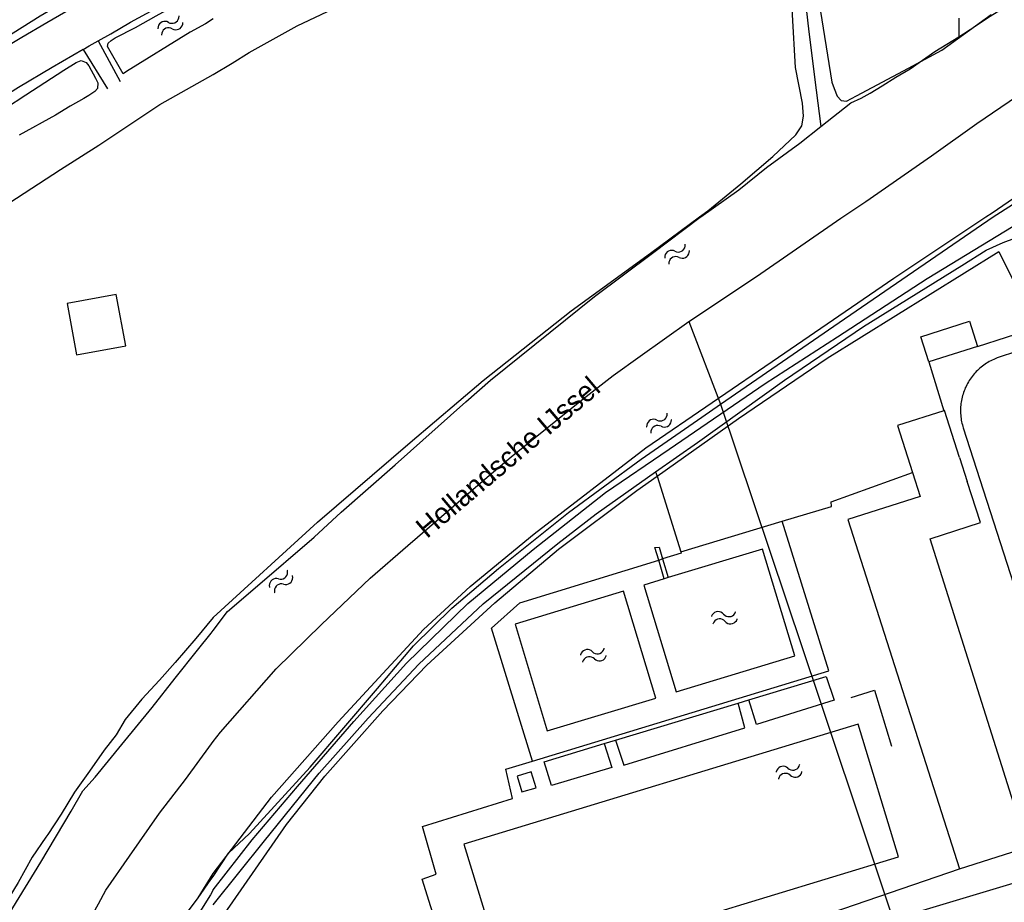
# Model space of a CAD drawing. Extents: x 123992 to 125854, y 449108 to 451911.
# Tile 159 of 175: x 124977 to 125096, y 451417 to 451524. Entities that reach past the tile are written whole.
import ezdxf
from ezdxf.enums import TextEntityAlignment as Align

# ---------------------------------------------------------------- set-up
doc = ezdxf.new("R2010")
doc.units = 0
for name, color, linetype in [('DEFAULT_118', 3, 'CONTINUOUS'), ('DEFAULT_21', 8, 'CONTINUOUS'), ('DEFAULT_22', 8, 'CONTINUOUS'), ('DEFAULT_23', 9, 'CONTINUOUS'), ('DEFAULT_4', 1, 'CONTINUOUS'), ('DEFAULT_48', 141, 'CONTINUOUS'), ('DEFAULT_80', 9, 'CONTINUOUS'), ('DEFAULT_99', 9, 'CONTINUOUS'), ('S05_WATER', 141, 'CONTINUOUS')]:
    doc.layers.add(name, color=color, linetype=linetype)

msp = doc.modelspace()

# ---------------------------------------------------------------- linework, layer by layer
at = {"layer": 'DEFAULT_21'}
for points in [[(125094.724, 451500), (125102.207, 451504.778), (125132.132, 451526.115), (125157.046, 451543.128), (125165.948, 451550.124), (125169.17, 451553.11), (125178.656, 451561.266), (125189.799, 451571.83), (125190.694, 451572.722), (125197.14, 451580.213), (125222.128, 451613.04), (125244.025, 451641.63), (125250.205, 451649.926), (125261.132, 451664.243), (125266.729, 451671.335), (125268.162, 451673.387), (125271.976, 451678.186)], [(125068.688, 451551.812), (125069.426, 451545.901), (125069.961, 451541.854), (125070.971, 451533.584), (125071.862, 451526.741), (125072.337, 451522.457), (125073.228, 451515.376), (125073.82, 451510.965)], [(124955.455, 451509.658), (124956.08, 451510), (124974.434, 451521.616), (124975.712, 451522.35), (124978.988, 451524.43), (124982.779, 451526.674), (124982.659, 451527.877)], [(125091.937, 451522.772), (125094.352, 451524.357), (125098.399, 451526.914), (125098.766, 451527.158)], [(125000, 451517.308), (125002.316, 451518.675), (125004.371, 451519.97), (125010.219, 451523.183), (125014.563, 451525.265)], [(125090.556, 451524.114), (125090.579, 451521.881)], [(125073.82, 451510.965), (125077.452, 451513.828), (125078.702, 451514.423), (125079.773, 451515.018), (125081.261, 451515.91), (125082.927, 451516.981), (125084.653, 451517.992), (125087.628, 451520.074), (125090.544, 451521.858), (125090.579, 451521.881)], [(125090.579, 451521.881), (125091.112, 451522.231)], [(125091.112, 451522.231), (125091.937, 451522.772)], [(124972.573, 451500), (124981.47, 451505.734), (124986.117, 451508.706), (124993.504, 451513.64), (125000, 451517.308)], [(125059.242, 451500), (125063.825, 451503.3), (125067.217, 451505.976), (125071.263, 451508.951), (125073.82, 451510.965)], [(125000, 451449.788), (125001.739, 451452.073), (125005.089, 451454.97), (125012.269, 451461.117), (125015.56, 451464.134), (125022.083, 451469.869), (125030.7, 451477.555), (125033.691, 451480.157), (125046.311, 451490.32), (125053.367, 451495.575), (125059.166, 451499.945), (125059.242, 451500)], [(125061.623, 451477.258), (125076.023, 451487.181), (125094.724, 451500)], [(125001.88, 451422.74), (125004.395, 451425.103), (125011.793, 451433.18), (125019.969, 451442.743), (125024.326, 451447.911), (125028.979, 451452.483), (125034.644, 451457.29), (125043.172, 451464.113), (125051.996, 451470.578), (125059.33, 451475.678), (125061.623, 451477.258)], [(124965.765, 451394.35), (124966.871, 451397.069), (124968.929, 451402.01), (124971.662, 451408.34), (124973.275, 451412.197), (124975.662, 451416.076), (124979.071, 451421.651), (124982.76, 451427.83), (124984.175, 451430.312), (124985.675, 451431.963), (124988.893, 451435.926), (124992.571, 451440.438), (124995.384, 451443.973), (124998.082, 451447.385), (124999.748, 451449.457), (125000, 451449.788)], [(125000, 451419.9), (125001.88, 451422.74)], [(124989.38, 451401.56), (124991.4, 451405.98), (124993.18, 451409.28), (124994.98, 451412.58), (124996.5, 451415.08), (124998.18, 451417.3), (124999.72, 451419.54), (125000, 451419.9)]]:
    msp.add_lwpolyline(points, dxfattribs=at)
at = {"layer": 'DEFAULT_22'}
for points in [[(125057.781, 451487.275), (125061.623, 451477.258)], [(125061.623, 451477.258), (125073.61, 451441.573), (125085.919, 451404.735), (125087.976, 451396.648)]]:
    msp.add_lwpolyline(points, dxfattribs=at)
at = {"layer": 'DEFAULT_23'}
for points in [[(125076.479, 451500), (125079.254, 451501.884), (125087.227, 451507.418), (125092.761, 451511.345), (125099.603, 451515.986), (125105.91, 451520.091), (125111.325, 451523.899), (125115.609, 451526.815), (125121.38, 451530.861), (125126.319, 451534.431), (125135.303, 451540.738), (125141.848, 451545.498), (125147.965, 451549.874), (125151.062, 451552.251), (125154.275, 451554.809), (125159.036, 451558.735), (125163.618, 451562.601), (125170.759, 451568.491)], [(125057.781, 451487.275), (125065.969, 451492.762), (125076.249, 451499.844)], [(125076.249, 451499.844), (125076.479, 451500)], [(125000, 451436.279), (125000.878, 451437.435), (125007.65, 451445.133), (125013.158, 451450.517), (125019.084, 451456.136), (125023.632, 451460.097), (125032.726, 451467.9), (125036.196, 451470.856), (125044.928, 451477.887), (125048.576, 451480.723), (125051.864, 451483.084), (125057.781, 451487.275)], [(124937.375, 451325.071), (124942.83, 451323.392), (124946.674, 451322.195), (124947.933, 451325.981), (124950.966, 451334.225), (124954.444, 451343.552), (124956.385, 451348.43), (124963.067, 451364.22), (124966.734, 451373.196), (124968.129, 451376.392), (124970.627, 451382.596), (124973.844, 451390.666), (124975.281, 451394.458), (124978.177, 451401.268), (124979.404, 451404.102), (124982.388, 451409.963), (124986.065, 451416.558), (124986.968, 451418.251), (124989.823, 451422.382), (124993.48, 451427.607), (124996.635, 451431.688), (124999.798, 451436.013), (125000, 451436.279)]]:
    msp.add_lwpolyline(points, dxfattribs=at)
at = {"layer": 'DEFAULT_4'}
for points in [[(124983.397, 451483.254), (124989.377, 451484.355), (124988.233, 451490.591), (124982.248, 451489.492), (124983.397, 451483.254)], [(125091.869, 451487.317), (125092.843, 451484.269), (125086.937, 451482.382), (125085.963, 451485.43), (125091.869, 451487.317)], [(125088.735, 451476.458), (125083.107, 451474.659), (125084.934, 451468.944)], [(125090.649, 451470.771), (125088.822, 451476.486), (125088.735, 451476.458)], [(125090.649, 451470.771), (125091.578, 451467.866)], [(125084.934, 451468.944), (125085.862, 451466.038)], [(125090.64, 451420.826), (125098.902, 451423.468), (125087.081, 451460.916), (125093.177, 451462.866), (125091.578, 451467.866)], [(125085.862, 451466.038), (125077.081, 451463.231), (125090.64, 451420.826)], [(125037.488, 451430.174), (125039.223, 451430.654), (125038.627, 451432.615), (125036.905, 451432.091), (125037.488, 451430.174)]]:
    msp.add_lwpolyline(points, dxfattribs=at)
at = {"layer": 'DEFAULT_48'}
for points in [[(125093.85, 451500), (125094.596, 451500.496), (125106.271, 451508.491), (125118.905, 451517.623), (125136.536, 451530.092), (125151.69, 451540.384), (125160.845, 451547.078), (125165.583, 451550.776), (125175.698, 451559.728), (125187.992, 451570.899), (125195.308, 451579.251), (125207.482, 451594.896), (125224.913, 451617.595), (125236.707, 451632.86)], [(125059.081, 451500), (125060.09, 451500.749), (125064.068, 451504.005), (125067.986, 451507.323), (125070.764, 451509.961), (125071.484, 451511.06), (125071.704, 451512.238), (125071.564, 451513.817), (125070.724, 451518.152), (125070.363, 451524.545), (125069.963, 451531.857), (125069.583, 451536.112), (125069.061, 451540.387), (125068.522, 451546.62), (125068.021, 451549.596), (125067.714, 451551.331)], [(125000, 451524.048), (124999.06, 451523.44), (124997.2, 451522.42), (124989.48, 451517.64), (124989.06, 451517.38), (124987.18, 451520.68), (124987.24, 451521.08), (124987.6, 451521.42), (124988.08, 451521.74), (124990.56, 451522.98), (124993.08, 451524.42), (124996.12, 451526.06), (124998.32, 451527.16), (125000, 451527.953)], [(125073.542, 451526.204), (125075.142, 451516.374), (125075.402, 451515.595), (125075.782, 451514.657), (125076.282, 451514.137), (125076.901, 451514.037), (125078.141, 451514.677), (125084.439, 451518.054), (125088.517, 451520.234), (125094.494, 451524.57)], [(124974.76, 451513.18), (124977.24, 451514.82), (124981.88, 451517.8), (124983.36, 451518.74), (124983.98, 451518.98), (124984.58, 451518.76), (124984.88, 451518.36), (124985.72, 451516.86), (124985.98, 451516.26), (124985.96, 451515.6), (124985.64, 451515.24), (124984.9, 451514.72), (124984.28, 451514.36), (124982.64, 451513.44), (124980.84, 451512.36), (124976.42, 451509.92)], [(125000, 451420.275), (125007.064, 451429.536), (125015.161, 451438.659), (125025.55, 451449.905), (125031.202, 451455.106), (125038.981, 451461.492), (125052.565, 451471.96), (125068.669, 451482.95), (125082.687, 451492.575), (125093.85, 451500)], [(125000, 451451.336), (125012.681, 451462.915), (125023.939, 451472.617), (125032.786, 451480.116), (125043.497, 451488.582), (125053.118, 451495.577), (125059.08, 451499.999), (125059.081, 451500)], [(125000, 451451.336), (124997.88, 451448.78), (124995.38, 451445.9), (124993.48, 451443.74), (124991.32, 451441.42), (124989.3, 451438.96), (124988.22, 451437.12), (124986.78, 451435.24), (124984.98, 451432.7), (124983.14, 451430.12), (124981.54, 451427.48), (124979.9, 451425), (124979.666, 451424.66)], [(124979.666, 451424.66), (124978, 451422.24), (124976.32, 451419.16), (124974.36, 451415.96), (124972.86, 451412.9), (124970.96, 451409.68), (124969.44, 451406.44), (124968.24, 451403.46), (124966.96, 451399), (124965.597, 451394.537)], [(124960.56, 451332.48), (124962.2, 451337.18), (124963.98, 451342.1), (124965.64, 451346.62), (124967.8, 451352.2), (124970.04, 451357.74), (124972.38, 451363.36), (124975.02, 451369.7), (124977.36, 451375.08), (124979.76, 451380.38), (124982.36, 451386.18), (124984.72, 451391.3), (124986.94, 451396.3), (124989.38, 451401.56), (124991.4, 451405.98), (124993.18, 451409.28), (124994.98, 451412.58), (124996.5, 451415.08), (124998.18, 451417.3), (125000, 451420.275)]]:
    msp.add_lwpolyline(points, dxfattribs=at)
at = {"layer": 'DEFAULT_80'}
for points in [[(125053.907, 451468.499), (125063.783, 451475.527), (125074.587, 451482.853), (125095.403, 451495.813), (125098.995, 451488.617)], [(125000, 451413.385), (125008.901, 451426.208), (125013.558, 451432.094), (125020.587, 451440.004), (125025.962, 451445.547), (125034.208, 451453.149), (125041.928, 451459.636), (125051.45, 451466.751), (125053.907, 451468.499)], [(125077.469, 451441.645), (125080.333, 451442.526), (125082.389, 451435.719)]]:
    msp.add_lwpolyline(points, dxfattribs=at)
at = {"layer": 'DEFAULT_99'}
for points in [[(124986.018, 451521.361), (124987.56, 451522.22), (124989.94, 451523.64), (124991.9, 451524.7), (124994.22, 451525.96), (124996.74, 451527.32), (124998.5, 451528.24), (125000, 451528.961)], [(124974.228, 451520.283), (124976.78, 451521.82), (124979.78, 451523.6), (124982.12, 451524.92), (124983.985, 451525.962)], [(124984.194, 451520.322), (124984.94, 451520.76), (124986.018, 451521.361)], [(124986.018, 451521.361), (124988.719, 451516.455)], [(124984.194, 451520.322), (124980.44, 451518.12), (124976.36, 451515.7), (124972.28, 451513.16), (124968.78, 451510.92), (124965.08, 451508.7), (124961.9, 451506.7), (124960.44, 451505.8), (124957.66, 451504.06), (124953.76, 451501.72), (124951, 451500)], [(124984.194, 451520.322), (124987.18, 451515.56)], [(125000, 451418.283), (125004.715, 451424.35), (125010.236, 451430.83), (125017.064, 451438.722), (125023.47, 451445.816), (125030.915, 451453.043), (125038.855, 451459.609), (125047.658, 451466.509), (125055.39, 451471.777), (125067.039, 451479.758), (125075.813, 451485.419), (125086.696, 451492.505), (125099.025, 451499.999), (125099.027, 451500)], [(125053.738, 451469.038), (125058.814, 451472.615), (125069.381, 451480.184), (125078.981, 451486.678), (125090.906, 451494.098), (125093.877, 451495.938), (125095.962, 451496.884), (125097.346, 451497.395), (125098.406, 451497.429), (125098.983, 451496.986), (125099.559, 451496.423), (125102.575, 451487.378)], [(125092.843, 451484.269), (125099.854, 451486.509), (125098.732, 451490.018), (125101.398, 451490.907)], [(125097.449, 451483.595), (125095.478, 451482.957)], [(125086.937, 451482.382), (125088.735, 451476.458)], [(125094.986, 451482.776), (125094.802, 451482.697), (125094.621, 451482.613), (125094.442, 451482.524), (125094.266, 451482.429), (125094.092, 451482.329), (125093.922, 451482.224), (125093.755, 451482.115), (125093.591, 451482), (125093.43, 451481.881), (125093.274, 451481.757), (125093.12, 451481.628), (125092.971, 451481.495), (125092.826, 451481.358), (125092.684, 451481.216), (125092.547, 451481.07), (125092.415, 451480.921), (125092.286, 451480.767), (125092.163, 451480.61), (125092.044, 451480.45), (125091.929, 451480.285), (125091.82, 451480.118), (125091.716, 451479.947), (125091.616, 451479.774), (125091.522, 451479.597), (125091.433, 451479.418), (125091.349, 451479.237), (125091.271, 451479.053), (125091.198, 451478.867), (125091.131, 451478.678), (125091.069, 451478.488), (125091.012, 451478.296), (125090.962, 451478.103), (125090.917, 451477.908), (125090.878, 451477.712), (125090.844, 451477.514), (125090.817, 451477.316), (125090.795, 451477.118), (125090.779, 451476.918), (125090.769, 451476.718), (125090.765, 451476.519), (125090.767, 451476.319), (125090.774, 451476.119), (125090.788, 451475.919), (125090.807, 451475.72), (125090.832, 451475.522), (125090.863, 451475.324), (125090.9, 451475.127), (125090.942, 451474.932), (125090.99, 451474.738), (125091.044, 451474.545), (125091.094, 451474.384)], [(125095.478, 451482.957), (125095.23, 451482.871), (125094.986, 451482.776)], [(125091.094, 451474.384), (125108.212, 451421.312)], [(125000, 451416.47), (125006.214, 451424.241), (125012.865, 451432.452), (125018.807, 451439.13), (125024.989, 451445.687), (125032.794, 451453.012), (125041.879, 451460.35), (125046.502, 451463.939), (125053.738, 451469.038)], [(125053.738, 451469.038), (125053.907, 451468.499)], [(125053.907, 451468.499), (125056.788, 451459.319)], [(125069.116, 451463.036), (125075.099, 451464.84), (125075.042, 451465.38), (125084.934, 451468.944)], [(125038.773, 451433.914), (125074.77, 451444.859), (125069.116, 451463.036)], [(125056.788, 451459.319), (125069.116, 451463.036)], [(125054.79, 451456.047), (125052.3, 451455.294), (125056.222, 451442.331), (125070.656, 451446.698), (125066.735, 451459.661), (125055.25, 451456.187)], [(125054.11, 451458.313), (125053.653, 451459.837), (125054.173, 451459.894), (125054.59, 451458.46)], [(125038.773, 451433.914), (125033.795, 451450.068), (125037.233, 451453.144), (125054.11, 451458.313)], [(125054.11, 451458.313), (125054.59, 451458.46)], [(125054.79, 451456.047), (125054.11, 451458.313)], [(125056.788, 451459.319), (125056.841, 451459.149), (125054.59, 451458.46)], [(125054.59, 451458.46), (125055.25, 451456.187)], [(125055.25, 451456.187), (125054.79, 451456.047)], [(125053.763, 451441.547), (125049.85, 451454.53), (125036.658, 451450.555), (125040.57, 451437.572), (125053.763, 451441.547)], [(125065.044, 451441.337), (125074.466, 451444.182), (125075.406, 451441.298), (125065.97, 451438.359), (125065.044, 451441.337)], [(125048.849, 451436.445), (125063.768, 451440.951)], [(125048.849, 451436.445), (125049.882, 451433.402), (125064.587, 451437.968), (125063.768, 451440.951)], [(125063.768, 451440.951), (125065.044, 451441.337)], [(125083.223, 451422.266), (125078.324, 451438.38), (125030.436, 451423.821), (125035.388, 451407.724), (125083.223, 451422.266)], [(125047.469, 451436.028), (125048.401, 451433.132), (125041.088, 451430.939), (125040.185, 451433.829), (125047.469, 451436.028)], [(125047.469, 451436.028), (125048.849, 451436.445)], [(125032.351, 451403.235), (125030.45, 451409.262), (125028.728, 451408.834), (125025.378, 451419.586), (125027.102, 451420.195), (125025.42, 451425.96), (125036.359, 451429.35), (125035.543, 451432.932), (125038.773, 451433.914)], [(125075.159, 451415.54), (125090.64, 451420.826)], [(125076.102, 451406.665), (125077.724, 451413.266), (125102.405, 451420.667), (125104.33, 451415.263)], [(125000, 451418.283), (124999.66, 451417.66), (124998.58, 451415.92), (124997.78, 451414.68), (124996.82, 451413.18), (124996.16, 451412.08), (124995.44, 451410.84), (124994.52, 451408.92), (124992.7, 451405.26), (124990.96, 451401.44), (124989.36, 451397.96), (124987.12, 451393.2), (124984.58, 451387.96), (124981.28, 451380.8), (124978.44, 451374.44), (124975.66, 451367.84)]]:
    msp.add_lwpolyline(points, dxfattribs=at)
at = {"layer": 'S05_WATER'}
for points in [[(124994.567, 451523.622), (124994.749, 451523.54), (124994.945, 451523.503), (124995.144, 451523.512), (124995.336, 451523.567), (124995.509, 451523.666), (124995.655, 451523.803), (124995.765, 451523.969), (124995.833, 451524.157), (124995.855, 451524.355), (124995.854, 451524.392)], [(124994.567, 451523.622), (124994.385, 451523.704), (124994.189, 451523.742), (124993.99, 451523.732), (124993.798, 451523.677), (124993.625, 451523.578), (124993.479, 451523.442), (124993.369, 451523.275), (124993.301, 451523.088), (124993.279, 451522.889), (124993.28, 451522.852)], [(124995.029, 451522.85), (124994.847, 451522.932), (124994.651, 451522.969), (124994.452, 451522.96), (124994.26, 451522.905), (124994.087, 451522.806), (124993.941, 451522.669), (124993.831, 451522.503), (124993.763, 451522.315), (124993.741, 451522.117), (124993.742, 451522.08)], [(124995.029, 451522.85), (124995.211, 451522.768), (124995.407, 451522.73), (124995.606, 451522.74), (124995.798, 451522.795), (124995.971, 451522.894), (124996.117, 451523.03), (124996.227, 451523.197), (124996.295, 451523.384), (124996.317, 451523.583), (124996.316, 451523.62)], [(125056.089, 451495.83), (125056.275, 451495.757), (125056.473, 451495.73), (125056.671, 451495.75), (125056.86, 451495.815), (125057.028, 451495.922), (125057.166, 451496.066), (125057.267, 451496.238), (125057.325, 451496.429), (125057.338, 451496.628), (125057.335, 451496.666)], [(125056.089, 451495.83), (125055.903, 451495.902), (125055.706, 451495.929), (125055.507, 451495.91), (125055.319, 451495.844), (125055.15, 451495.737), (125055.012, 451495.593), (125054.911, 451495.421), (125054.853, 451495.23), (125054.841, 451495.031), (125054.844, 451494.994)], [(125056.591, 451495.082), (125056.777, 451495.01), (125056.974, 451494.983), (125057.173, 451495.002), (125057.361, 451495.068), (125057.53, 451495.175), (125057.668, 451495.319), (125057.769, 451495.491), (125057.827, 451495.682), (125057.839, 451495.881), (125057.836, 451495.918)], [(125056.591, 451495.082), (125056.405, 451495.155), (125056.207, 451495.182), (125056.009, 451495.162), (125055.82, 451495.097), (125055.652, 451494.99), (125055.514, 451494.846), (125055.413, 451494.674), (125055.355, 451494.483), (125055.342, 451494.284), (125055.345, 451494.246)], [(125053.896, 451475.317), (125053.71, 451475.39), (125053.513, 451475.418), (125053.314, 451475.399), (125053.126, 451475.334), (125052.957, 451475.227), (125052.818, 451475.083), (125052.717, 451474.912), (125052.658, 451474.721), (125052.646, 451474.522), (125052.649, 451474.484)], [(125053.896, 451475.317), (125054.082, 451475.244), (125054.279, 451475.217), (125054.478, 451475.236), (125054.667, 451475.301), (125054.835, 451475.408), (125054.974, 451475.551), (125055.075, 451475.723), (125055.134, 451475.914), (125055.146, 451476.113), (125055.144, 451476.15)], [(125054.396, 451474.569), (125054.582, 451474.496), (125054.779, 451474.468), (125054.978, 451474.487), (125055.166, 451474.552), (125055.335, 451474.659), (125055.474, 451474.803), (125055.575, 451474.974), (125055.634, 451475.165), (125055.646, 451475.364), (125055.643, 451475.402)], [(125054.396, 451474.569), (125054.21, 451474.642), (125054.013, 451474.669), (125053.814, 451474.65), (125053.625, 451474.585), (125053.457, 451474.478), (125053.318, 451474.335), (125053.217, 451474.163), (125053.158, 451473.972), (125053.146, 451473.773), (125053.148, 451473.736)], [(125007.922, 451456.039), (125008.118, 451456.001), (125008.318, 451456.009), (125008.509, 451456.064), (125008.683, 451456.162), (125008.829, 451456.298), (125008.94, 451456.464), (125009.008, 451456.652), (125009.031, 451456.85), (125009.007, 451457.048), (125008.998, 451457.084)], [(125007.922, 451456.039), (125007.726, 451456.077), (125007.527, 451456.068), (125007.335, 451456.013), (125007.162, 451455.915), (125007.015, 451455.779), (125006.905, 451455.613), (125006.836, 451455.426), (125006.813, 451455.227), (125006.837, 451455.029), (125006.847, 451454.993)], [(125008.55, 451455.393), (125008.746, 451455.355), (125008.945, 451455.364), (125009.137, 451455.419), (125009.31, 451455.517), (125009.457, 451455.653), (125009.567, 451455.819), (125009.636, 451456.006), (125009.659, 451456.205), (125009.635, 451456.403), (125009.625, 451456.439)], [(125008.55, 451455.393), (125008.354, 451455.431), (125008.154, 451455.423), (125007.963, 451455.368), (125007.789, 451455.27), (125007.643, 451455.134), (125007.532, 451454.968), (125007.464, 451454.78), (125007.441, 451454.582), (125007.465, 451454.384), (125007.474, 451454.348)], [(125061.992, 451451.757), (125061.848, 451451.895), (125061.676, 451451.995), (125061.485, 451452.053), (125061.285, 451452.064), (125061.089, 451452.029), (125060.906, 451451.948), (125060.747, 451451.828), (125060.621, 451451.674), (125060.534, 451451.494), (125060.522, 451451.458)], [(125062.172, 451450.875), (125062.027, 451451.013), (125061.855, 451451.113), (125061.664, 451451.171), (125061.465, 451451.182), (125061.268, 451451.147), (125061.086, 451451.066), (125060.927, 451450.946), (125060.8, 451450.792), (125060.713, 451450.612), (125060.702, 451450.576)], [(125061.992, 451451.757), (125062.137, 451451.619), (125062.309, 451451.519), (125062.5, 451451.461), (125062.699, 451451.45), (125062.896, 451451.485), (125063.078, 451451.566), (125063.237, 451451.686), (125063.364, 451451.84), (125063.451, 451452.02), (125063.462, 451452.056)], [(125062.172, 451450.875), (125062.316, 451450.737), (125062.488, 451450.637), (125062.679, 451450.579), (125062.879, 451450.568), (125063.075, 451450.603), (125063.258, 451450.684), (125063.417, 451450.804), (125063.543, 451450.958), (125063.63, 451451.138), (125063.642, 451451.174)], [(125046.055, 451447.197), (125046.209, 451447.07), (125046.389, 451446.984), (125046.584, 451446.941), (125046.783, 451446.945), (125046.976, 451446.995), (125047.152, 451447.089), (125047.302, 451447.222), (125047.416, 451447.385), (125047.489, 451447.571), (125047.498, 451447.607)], [(125046.055, 451447.197), (125045.9, 451447.323), (125045.721, 451447.41), (125045.526, 451447.453), (125045.326, 451447.449), (125045.133, 451447.398), (125044.957, 451447.304), (125044.808, 451447.172), (125044.694, 451447.008), (125044.621, 451446.823), (125044.612, 451446.786)], [(125046.301, 451446.331), (125046.147, 451446.458), (125045.967, 451446.544), (125045.772, 451446.587), (125045.573, 451446.583), (125045.38, 451446.533), (125045.204, 451446.439), (125045.054, 451446.306), (125044.94, 451446.143), (125044.867, 451445.957), (125044.858, 451445.921)], [(125046.301, 451446.331), (125046.456, 451446.205), (125046.635, 451446.118), (125046.83, 451446.075), (125047.03, 451446.079), (125047.223, 451446.13), (125047.399, 451446.224), (125047.548, 451446.356), (125047.662, 451446.52), (125047.735, 451446.705), (125047.744, 451446.742)], [(125069.809, 451433.04), (125069.65, 451433.161), (125069.467, 451433.242), (125069.271, 451433.278), (125069.072, 451433.267), (125068.881, 451433.209), (125068.708, 451433.109), (125068.564, 451432.972), (125068.455, 451432.804), (125068.389, 451432.616), (125068.381, 451432.579)], [(125069.809, 451433.04), (125069.968, 451432.919), (125070.15, 451432.839), (125070.346, 451432.803), (125070.546, 451432.814), (125070.737, 451432.871), (125070.909, 451432.971), (125071.054, 451433.109), (125071.162, 451433.276), (125071.229, 451433.464), (125071.236, 451433.501)], [(125070.085, 451432.184), (125069.926, 451432.305), (125069.744, 451432.385), (125069.548, 451432.421), (125069.348, 451432.41), (125069.157, 451432.353), (125068.985, 451432.253), (125068.84, 451432.115), (125068.732, 451431.948), (125068.665, 451431.76), (125068.658, 451431.723)], [(125070.085, 451432.184), (125070.244, 451432.063), (125070.427, 451431.982), (125070.623, 451431.946), (125070.822, 451431.957), (125071.013, 451432.015), (125071.186, 451432.115), (125071.33, 451432.252), (125071.439, 451432.42), (125071.505, 451432.608), (125071.513, 451432.645)]]:
    msp.add_lwpolyline(points, dxfattribs=at)

# ---------------------------------------------------------------- texts
at = {"layer": 'DEFAULT_118'}
msp.add_text('Hollandsche IJssel', height=2.5, rotation=40.2969, dxfattribs=at).set_placement((125035.78, 451470.828), align=Align.MIDDLE_CENTER)

doc.saveas('drawing.dxf')
